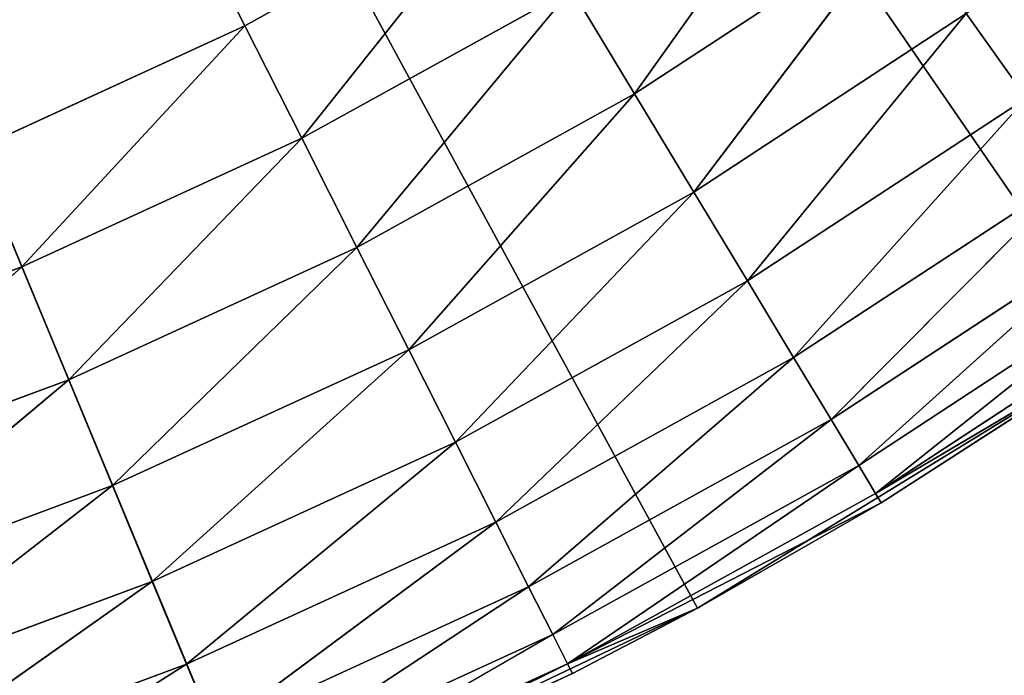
# Model space of a CAD drawing. Extents: x 0.1 to 25.1, y 0 to 8.
# Tile 104 of 256: x 2.3473 to 2.4829, y 1.5953 to 1.6856. Entities that reach past the tile are written whole.
import ezdxf

# ---------------------------------------------------------------- set-up
doc = ezdxf.new("R2010")
doc.units = 0
doc.header["$LTSCALE"] = 2.54
doc.layers.get('0').update_dxf_attribs({"color": 13, "linetype": 'CONTINUOUS'})

# ---------------------------------------------------------------- blocks, each defined once
blk = doc.blocks.new('P__KA__AZIENKOWA_DOCIA_25C')
at = {"color": 0}
for p, q in [((2.37832, 1.68477, 28.85), (2.13026, 2.17566, 28.85)), ((2.37832, 1.68477, 28.85), (2.13026, 2.17566, 28.85)), ((2.49864, 1.64012, 29.35), (2.13026, 2.17566, 29.35)), ((2.13026, 2.17566, 29.35), (2.44064, 1.60455, 29.35)), ((2.49864, 1.64012, 29.35), (2.13026, 2.17566, 29.35)), ((2.37925, 1.57523, 29.35), (2.13026, 2.17566, 29.35)), ((2.37925, 1.57523, 29.35), (2.13026, 2.17566, 29.35)), ((2.13026, 2.17566, 29.35), (2.44064, 1.60455, 29.35)), ((2.43197, 1.67539, 28.85603), (2.45877, 1.71306, 28.85152)), ((2.43197, 1.67539, 28.85603), (2.45877, 1.71306, 28.85152)), ((2.41431, 1.70468, 28.85), (2.37832, 1.68477, 28.85)), ((2.41431, 1.70468, 28.85), (2.37832, 1.68477, 28.85)), ((2.41431, 1.70468, 28.85), (2.38615, 1.66927, 28.85152)), ((2.41431, 1.70468, 28.85), (2.38615, 1.66927, 28.85152)), ((2.43197, 1.67539, 28.85603), (2.46851, 1.69934, 28.85603)), ((2.43197, 1.67539, 28.85603), (2.46851, 1.69934, 28.85603)), ((2.44013, 1.66186, 28.8634), (2.46851, 1.69934, 28.85603)), ((2.44013, 1.66186, 28.8634), (2.46851, 1.69934, 28.85603)), ((2.42328, 1.68981, 28.85152), (2.38615, 1.66927, 28.85152)), ((2.42328, 1.68981, 28.85152), (2.38615, 1.66927, 28.85152)), ((2.42328, 1.68981, 28.85152), (2.39374, 1.65424, 28.85603)), ((2.42328, 1.68981, 28.85152), (2.39374, 1.65424, 28.85603)), ((2.42328, 1.68981, 28.85152), (2.43197, 1.67539, 28.85603)), ((2.42328, 1.68981, 28.85152), (2.43197, 1.67539, 28.85603)), ((2.44013, 1.66186, 28.8634), (2.47766, 1.68646, 28.8634)), ((2.44013, 1.66186, 28.8634), (2.47766, 1.68646, 28.8634)), ((2.44751, 1.64964, 28.87339), (2.47766, 1.68646, 28.8634)), ((2.44751, 1.64964, 28.87339), (2.47766, 1.68646, 28.8634)), ((2.47766, 1.68646, 28.8634), (2.48593, 1.67481, 28.87339)), ((2.47766, 1.68646, 28.8634), (2.48593, 1.67481, 28.87339)), ((2.37832, 1.68477, 28.85), (2.34094, 1.66761, 28.85)), ((2.37832, 1.68477, 28.85), (2.34094, 1.66761, 28.85)), ((2.37832, 1.68477, 28.85), (2.34759, 1.65156, 28.85152)), ((2.37832, 1.68477, 28.85), (2.34759, 1.65156, 28.85152)), ((2.38615, 1.66927, 28.85152), (2.37832, 1.68477, 28.85)), ((2.38615, 1.66927, 28.85152), (2.37832, 1.68477, 28.85)), ((2.43197, 1.67539, 28.85603), (2.39374, 1.65424, 28.85603)), ((2.43197, 1.67539, 28.85603), (2.39374, 1.65424, 28.85603)), ((2.43197, 1.67539, 28.85603), (2.40087, 1.64014, 28.8634)), ((2.43197, 1.67539, 28.85603), (2.40087, 1.64014, 28.8634)), ((2.43197, 1.67539, 28.85603), (2.44013, 1.66186, 28.8634)), ((2.43197, 1.67539, 28.85603), (2.44013, 1.66186, 28.8634)), ((2.44751, 1.64964, 28.87339), (2.48593, 1.67481, 28.87339)), ((2.44751, 1.64964, 28.87339), (2.48593, 1.67481, 28.87339)), ((2.45387, 1.63908, 28.88572), (2.48593, 1.67481, 28.87339)), ((2.45387, 1.63908, 28.88572), (2.48593, 1.67481, 28.87339)), ((2.38615, 1.66927, 28.85152), (2.34759, 1.65156, 28.85152)), ((2.38615, 1.66927, 28.85152), (2.34759, 1.65156, 28.85152)), ((2.38615, 1.66927, 28.85152), (2.35404, 1.63601, 28.85603)), ((2.38615, 1.66927, 28.85152), (2.35404, 1.63601, 28.85603)), ((2.39374, 1.65424, 28.85603), (2.38615, 1.66927, 28.85152)), ((2.39374, 1.65424, 28.85603), (2.38615, 1.66927, 28.85152)), ((2.34094, 1.66761, 28.85), (2.34759, 1.65156, 28.85152)), ((2.34094, 1.66761, 28.85), (2.34759, 1.65156, 28.85152)), ((2.45387, 1.63908, 28.88572), (2.49306, 1.66476, 28.88572)), ((2.45387, 1.63908, 28.88572), (2.49306, 1.66476, 28.88572)), ((2.45903, 1.63052, 28.9), (2.49306, 1.66476, 28.88572)), ((2.45903, 1.63052, 28.9), (2.49306, 1.66476, 28.88572)), ((2.44013, 1.66186, 28.8634), (2.40087, 1.64014, 28.8634)), ((2.44013, 1.66186, 28.8634), (2.40087, 1.64014, 28.8634)), ((2.44013, 1.66186, 28.8634), (2.40731, 1.6274, 28.87339)), ((2.44013, 1.66186, 28.8634), (2.40731, 1.6274, 28.87339)), ((2.44013, 1.66186, 28.8634), (2.44751, 1.64964, 28.87339)), ((2.44013, 1.66186, 28.8634), (2.44751, 1.64964, 28.87339)), ((2.45903, 1.63052, 28.9), (2.49885, 1.65661, 28.9)), ((2.45903, 1.63052, 28.9), (2.49885, 1.65661, 28.9)), ((2.46284, 1.62421, 28.9158), (2.49885, 1.65661, 28.9)), ((2.46284, 1.62421, 28.9158), (2.49885, 1.65661, 28.9)), ((2.39374, 1.65424, 28.85603), (2.35404, 1.63601, 28.85603)), ((2.39374, 1.65424, 28.85603), (2.35404, 1.63601, 28.85603)), ((2.39374, 1.65424, 28.85603), (2.36009, 1.62142, 28.8634)), ((2.39374, 1.65424, 28.85603), (2.36009, 1.62142, 28.8634)), ((2.40087, 1.64014, 28.8634), (2.39374, 1.65424, 28.85603)), ((2.40087, 1.64014, 28.8634), (2.39374, 1.65424, 28.85603)), ((2.34759, 1.65156, 28.85152), (2.30782, 1.63679, 28.85152)), ((2.34759, 1.65156, 28.85152), (2.30782, 1.63679, 28.85152)), ((2.34759, 1.65156, 28.85152), (2.31309, 1.6208, 28.85603)), ((2.34759, 1.65156, 28.85152), (2.31309, 1.6208, 28.85603)), ((2.34759, 1.65156, 28.85152), (2.35404, 1.63601, 28.85603)), ((2.34759, 1.65156, 28.85152), (2.35404, 1.63601, 28.85603)), ((2.46284, 1.62421, 28.9158), (2.50312, 1.65061, 28.9158)), ((2.46284, 1.62421, 28.9158), (2.50312, 1.65061, 28.9158)), ((2.46517, 1.62035, 28.93264), (2.50312, 1.65061, 28.9158)), ((2.46517, 1.62035, 28.93264), (2.50312, 1.65061, 28.9158)), ((2.44751, 1.64964, 28.87339), (2.40731, 1.6274, 28.87339)), ((2.44751, 1.64964, 28.87339), (2.40731, 1.6274, 28.87339)), ((2.44751, 1.64964, 28.87339), (2.41287, 1.6164, 28.88572)), ((2.44751, 1.64964, 28.87339), (2.41287, 1.6164, 28.88572)), ((2.44751, 1.64964, 28.87339), (2.45387, 1.63908, 28.88572)), ((2.44751, 1.64964, 28.87339), (2.45387, 1.63908, 28.88572)), ((2.46517, 1.62035, 28.93264), (2.50573, 1.64693, 28.93264)), ((2.46517, 1.62035, 28.93264), (2.50573, 1.64693, 28.93264)), ((2.40087, 1.64014, 28.8634), (2.36009, 1.62142, 28.8634)), ((2.40087, 1.64014, 28.8634), (2.36009, 1.62142, 28.8634)), ((2.40087, 1.64014, 28.8634), (2.36556, 1.60823, 28.87339)), ((2.40087, 1.64014, 28.8634), (2.36556, 1.60823, 28.87339)), ((2.40731, 1.6274, 28.87339), (2.40087, 1.64014, 28.8634)), ((2.40731, 1.6274, 28.87339), (2.40087, 1.64014, 28.8634)), ((2.49864, 1.64012, 29.35), (2.44064, 1.60455, 29.35)), ((2.49864, 1.64012, 29.35), (2.44064, 1.60455, 29.35)), ((2.46517, 1.62035, 28.93264), (2.49864, 1.64012, 28.95)), ((2.46517, 1.62035, 28.93264), (2.49864, 1.64012, 28.95)), ((2.49864, 1.64012, 29.35), (2.46595, 1.61905, 28.95)), ((2.46595, 1.61905, 28.95), (2.49864, 1.64012, 28.95)), ((2.49864, 1.64012, 29.35), (2.46595, 1.61905, 28.95)), ((2.46595, 1.61905, 28.95), (2.49864, 1.64012, 28.95)), ((2.45387, 1.63908, 28.88572), (2.41287, 1.6164, 28.88572)), ((2.45387, 1.63908, 28.88572), (2.41287, 1.6164, 28.88572)), ((2.45387, 1.63908, 28.88572), (2.41738, 1.60748, 28.9)), ((2.45387, 1.63908, 28.88572), (2.41738, 1.60748, 28.9)), ((2.45387, 1.63908, 28.88572), (2.45903, 1.63052, 28.9)), ((2.45387, 1.63908, 28.88572), (2.45903, 1.63052, 28.9)), ((2.35404, 1.63601, 28.85603), (2.31309, 1.6208, 28.85603)), ((2.35404, 1.63601, 28.85603), (2.31309, 1.6208, 28.85603)), ((2.35404, 1.63601, 28.85603), (2.31803, 1.60579, 28.8634)), ((2.35404, 1.63601, 28.85603), (2.31803, 1.60579, 28.8634)), ((2.35404, 1.63601, 28.85603), (2.36009, 1.62142, 28.8634)), ((2.35404, 1.63601, 28.85603), (2.36009, 1.62142, 28.8634)), ((2.45903, 1.63052, 28.9), (2.41738, 1.60748, 28.9)), ((2.45903, 1.63052, 28.9), (2.41738, 1.60748, 28.9)), ((2.45903, 1.63052, 28.9), (2.4207, 1.6009, 28.9158)), ((2.45903, 1.63052, 28.9), (2.4207, 1.6009, 28.9158)), ((2.45903, 1.63052, 28.9), (2.46284, 1.62421, 28.9158)), ((2.45903, 1.63052, 28.9), (2.46284, 1.62421, 28.9158)), ((2.40731, 1.6274, 28.87339), (2.36556, 1.60823, 28.87339)), ((2.40731, 1.6274, 28.87339), (2.36556, 1.60823, 28.87339)), ((2.40731, 1.6274, 28.87339), (2.37028, 1.59684, 28.88572)), ((2.40731, 1.6274, 28.87339), (2.37028, 1.59684, 28.88572)), ((2.41287, 1.6164, 28.88572), (2.40731, 1.6274, 28.87339)), ((2.41287, 1.6164, 28.88572), (2.40731, 1.6274, 28.87339)), ((2.46284, 1.62421, 28.9158), (2.4207, 1.6009, 28.9158)), ((2.46284, 1.62421, 28.9158), (2.4207, 1.6009, 28.9158)), ((2.46284, 1.62421, 28.9158), (2.42273, 1.59687, 28.93264)), ((2.46284, 1.62421, 28.9158), (2.42273, 1.59687, 28.93264)), ((2.46284, 1.62421, 28.9158), (2.46517, 1.62035, 28.93264)), ((2.46284, 1.62421, 28.9158), (2.46517, 1.62035, 28.93264)), ((2.36009, 1.62142, 28.8634), (2.31803, 1.60579, 28.8634)), ((2.36009, 1.62142, 28.8634), (2.31803, 1.60579, 28.8634)), ((2.36009, 1.62142, 28.8634), (2.3225, 1.59223, 28.87339)), ((2.36009, 1.62142, 28.8634), (2.3225, 1.59223, 28.87339)), ((2.36009, 1.62142, 28.8634), (2.36556, 1.60823, 28.87339)), ((2.36009, 1.62142, 28.8634), (2.36556, 1.60823, 28.87339)), ((2.46517, 1.62035, 28.93264), (2.42273, 1.59687, 28.93264)), ((2.46517, 1.62035, 28.93264), (2.42273, 1.59687, 28.93264)), ((2.46595, 1.61905, 28.95), (2.42273, 1.59687, 28.93264)), ((2.46595, 1.61905, 28.95), (2.42273, 1.59687, 28.93264)), ((2.44064, 1.60455, 29.35), (2.46595, 1.61905, 28.95)), ((2.44064, 1.60455, 29.35), (2.46595, 1.61905, 28.95)), ((2.44064, 1.60455, 28.95), (2.46595, 1.61905, 28.95)), ((2.44064, 1.60455, 28.95), (2.46595, 1.61905, 28.95)), ((2.46595, 1.61905, 28.95), (2.46517, 1.62035, 28.93264)), ((2.46595, 1.61905, 28.95), (2.46517, 1.62035, 28.93264)), ((2.41287, 1.6164, 28.88572), (2.37028, 1.59684, 28.88572)), ((2.41287, 1.6164, 28.88572), (2.37028, 1.59684, 28.88572)), ((2.41287, 1.6164, 28.88572), (2.37411, 1.58761, 28.9)), ((2.41287, 1.6164, 28.88572), (2.37411, 1.58761, 28.9)), ((2.41738, 1.60748, 28.9), (2.41287, 1.6164, 28.88572)), ((2.41738, 1.60748, 28.9), (2.41287, 1.6164, 28.88572)), ((2.36556, 1.60823, 28.87339), (2.3225, 1.59223, 28.87339)), ((2.36556, 1.60823, 28.87339), (2.3225, 1.59223, 28.87339)), ((2.36556, 1.60823, 28.87339), (2.32636, 1.58053, 28.88572)), ((2.36556, 1.60823, 28.87339), (2.32636, 1.58053, 28.88572)), ((2.36556, 1.60823, 28.87339), (2.37028, 1.59684, 28.88572)), ((2.36556, 1.60823, 28.87339), (2.37028, 1.59684, 28.88572)), ((2.41738, 1.60748, 28.9), (2.37411, 1.58761, 28.9)), ((2.41738, 1.60748, 28.9), (2.37411, 1.58761, 28.9)), ((2.41738, 1.60748, 28.9), (2.37694, 1.5808, 28.9158)), ((2.41738, 1.60748, 28.9), (2.37694, 1.5808, 28.9158)), ((2.4207, 1.6009, 28.9158), (2.41738, 1.60748, 28.9)), ((2.4207, 1.6009, 28.9158), (2.41738, 1.60748, 28.9)), ((2.44064, 1.60455, 29.35), (2.37925, 1.57523, 29.35)), ((2.44064, 1.60455, 29.35), (2.37925, 1.57523, 29.35)), ((2.44064, 1.60455, 28.95), (2.42273, 1.59687, 28.93264)), ((2.44064, 1.60455, 28.95), (2.42273, 1.59687, 28.93264)), ((2.44064, 1.60455, 29.35), (2.42342, 1.59552, 28.95)), ((2.42342, 1.59552, 28.95), (2.44064, 1.60455, 28.95)), ((2.44064, 1.60455, 29.35), (2.42342, 1.59552, 28.95)), ((2.42342, 1.59552, 28.95), (2.44064, 1.60455, 28.95)), ((2.44064, 1.60455, 29.35), (2.44064, 1.60455, 28.95)), ((2.44064, 1.60455, 29.35), (2.44064, 1.60455, 28.95)), ((2.4207, 1.6009, 28.9158), (2.37694, 1.5808, 28.9158)), ((2.4207, 1.6009, 28.9158), (2.37694, 1.5808, 28.9158)), ((2.4207, 1.6009, 28.9158), (2.37866, 1.57664, 28.93264)), ((2.4207, 1.6009, 28.9158), (2.37866, 1.57664, 28.93264)), ((2.42273, 1.59687, 28.93264), (2.4207, 1.6009, 28.9158)), ((2.42273, 1.59687, 28.93264), (2.4207, 1.6009, 28.9158)), ((2.37028, 1.59684, 28.88572), (2.32636, 1.58053, 28.88572)), ((2.37028, 1.59684, 28.88572), (2.32636, 1.58053, 28.88572)), ((2.37028, 1.59684, 28.88572), (2.32949, 1.57103, 28.9)), ((2.37028, 1.59684, 28.88572), (2.32949, 1.57103, 28.9)), ((2.37028, 1.59684, 28.88572), (2.37411, 1.58761, 28.9)), ((2.37028, 1.59684, 28.88572), (2.37411, 1.58761, 28.9)), ((2.42273, 1.59687, 28.93264), (2.37866, 1.57664, 28.93264)), ((2.42273, 1.59687, 28.93264), (2.37866, 1.57664, 28.93264)), ((2.42273, 1.59687, 28.93264), (2.37925, 1.57523, 28.95)), ((2.42273, 1.59687, 28.93264), (2.37925, 1.57523, 28.95)), ((2.42273, 1.59687, 28.93264), (2.42342, 1.59552, 28.95)), ((2.42273, 1.59687, 28.93264), (2.42342, 1.59552, 28.95)), ((2.37925, 1.57523, 29.35), (2.42342, 1.59552, 28.95)), ((2.37925, 1.57523, 29.35), (2.42342, 1.59552, 28.95)), ((2.37925, 1.57523, 28.95), (2.42342, 1.59552, 28.95)), ((2.37925, 1.57523, 28.95), (2.42342, 1.59552, 28.95))]:
    blk.add_line(p, q, dxfattribs=at)
mesh = blk.add_polyface(dxfattribs=at)
corners = [(25.13026, 0.32566, 20.5), (0.13026, 0.32566, 20.5), (0.63026, 8.02566, 20.5)]
mesh.append_faces([[corners[k] for k in face] for face in [(0, 1, 2)]], dxfattribs={"color": 0})
mesh = blk.add_polyface(dxfattribs=at)
corners = [(24.63026, 8.02566, 20.65), (0.63026, 8.02566, 20.65), (0.13026, 0.32566, 20.65)]
mesh.append_faces([[corners[k] for k in face] for face in [(0, 1, 2)]], dxfattribs={"color": 0})
mesh = blk.add_polyface(dxfattribs=at)
corners = [(25.13026, 0.32566, 20.65), (24.63026, 8.02566, 20.65), (0.13026, 0.32566, 20.65)]
mesh.append_faces([[corners[k] for k in face] for face in [(0, 1, 2)]], dxfattribs={"color": 0})
mesh = blk.add_polyface(dxfattribs=at)
corners = [(25.13026, 0.32566, 20.5), (0.63026, 8.02566, 20.5), (24.63026, 8.02566, 20.5)]
mesh.append_faces([[corners[k] for k in face] for face in [(0, 1, 2)]], dxfattribs={"color": 0})
mesh = blk.add_polyface(dxfattribs=at)
corners = [(2.41431, 1.70468, 28.85), (2.37832, 1.68477, 28.85), (2.13026, 2.17566, 28.85)]
mesh.append_faces([[corners[k] for k in face] for face in [(0, 1, 2)]], dxfattribs={"color": 0})
mesh = blk.add_polyface(dxfattribs=at)
corners = [(2.37832, 1.68477, 28.85), (2.34094, 1.66761, 28.85), (2.13026, 2.17566, 28.85)]
mesh.append_faces([[corners[k] for k in face] for face in [(0, 1, 2)]], dxfattribs={"color": 0})
mesh = blk.add_polyface(dxfattribs=at)
corners = [(2.49864, 1.64012, 29.35), (2.13026, 2.17566, 29.35), (2.44064, 1.60455, 29.35)]
mesh.append_faces([[corners[k] for k in face] for face in [(0, 1, 2)]], dxfattribs={"color": 0})
mesh = blk.add_polyface(dxfattribs=at)
corners = [(2.5526, 1.68156, 29.35), (2.13026, 2.17566, 29.35), (2.49864, 1.64012, 29.35)]
mesh.append_faces([[corners[k] for k in face] for face in [(0, 1, 2)]], dxfattribs={"color": 0})
mesh = blk.add_polyface(dxfattribs=at)
corners = [(2.60194, 1.72841, 29.35), (2.13026, 2.17566, 29.35), (2.5526, 1.68156, 29.35)]
mesh.append_faces([[corners[k] for k in face] for face in [(0, 1, 2)]], dxfattribs={"color": 0})
mesh = blk.add_polyface(dxfattribs=at)
corners = [(2.37925, 1.57523, 29.35), (2.13026, 2.17566, 29.35), (2.31512, 1.5525, 29.35)]
mesh.append_faces([[corners[k] for k in face] for face in [(0, 1, 2)]], dxfattribs={"color": 0})
mesh = blk.add_polyface(dxfattribs=at)
corners = [(2.44064, 1.60455, 29.35), (2.13026, 2.17566, 29.35), (2.37925, 1.57523, 29.35)]
mesh.append_faces([[corners[k] for k in face] for face in [(0, 1, 2)]], dxfattribs={"color": 0})
mesh = blk.add_polyface(dxfattribs=at)
corners = [(25.13026, 0.32566, 29.5), (2.47495, 2.11488, 29.5), (2.45916, 2.05595, 29.5)]
mesh.append_faces([[corners[k] for k in face] for face in [(0, 1, 2)]], dxfattribs={"color": 0})
mesh = blk.add_polyface(dxfattribs=at)
corners = [(25.13026, 0.32566, 29.5), (23.13026, 1.82566, 29.5), (2.47495, 2.11488, 29.5)]
mesh.append_faces([[corners[k] for k in face] for face in [(0, 1, 2)]], dxfattribs={"color": 0})
mesh = blk.add_polyface(dxfattribs=at)
corners = [(25.13026, 0.32566, 29.5), (2.45916, 2.05595, 29.5), (2.43337, 2.00066, 29.5)]
mesh.append_faces([[corners[k] for k in face] for face in [(0, 1, 2)]], dxfattribs={"color": 0})
mesh = blk.add_polyface(dxfattribs=at)
corners = [(25.13026, 0.32566, 29.35), (2.43337, 2.00066, 29.35), (2.45916, 2.05595, 29.35)]
mesh.append_faces([[corners[k] for k in face] for face in [(0, 1, 2)]], dxfattribs={"color": 0})
mesh = blk.add_polyface(dxfattribs=at)
corners = [(25.13026, 0.32566, 29.35), (2.45916, 2.05595, 29.35), (23.01056, 1.84676, 29.35)]
mesh.append_faces([[corners[k] for k in face] for face in [(0, 1, 2)]], dxfattribs={"color": 0})
mesh = blk.add_polyface(dxfattribs=at)
corners = [(25.13026, 0.32566, 29.5), (2.43337, 2.00066, 29.5), (2.39838, 1.95068, 29.5)]
mesh.append_faces([[corners[k] for k in face] for face in [(0, 1, 2)]], dxfattribs={"color": 0})
mesh = blk.add_polyface(dxfattribs=at)
corners = [(25.13026, 0.32566, 29.35), (2.39838, 1.95068, 29.35), (2.43337, 2.00066, 29.35)]
mesh.append_faces([[corners[k] for k in face] for face in [(0, 1, 2)]], dxfattribs={"color": 0})
mesh = blk.add_polyface(dxfattribs=at)
corners = [(25.13026, 0.32566, 29.5), (2.39838, 1.95068, 29.5), (2.35524, 1.90754, 29.5)]
mesh.append_faces([[corners[k] for k in face] for face in [(0, 1, 2)]], dxfattribs={"color": 0})
mesh = blk.add_polyface(dxfattribs=at)
corners = [(25.13026, 0.32566, 29.35), (2.35524, 1.90754, 29.35), (2.39838, 1.95068, 29.35)]
mesh.append_faces([[corners[k] for k in face] for face in [(0, 1, 2)]], dxfattribs={"color": 0})
mesh = blk.add_polyface(dxfattribs=at)
corners = [(25.13026, 0.32566, 29.5), (2.35524, 1.90754, 29.5), (2.30526, 1.87255, 29.5)]
mesh.append_faces([[corners[k] for k in face] for face in [(0, 1, 2)]], dxfattribs={"color": 0})
mesh = blk.add_polyface(dxfattribs=at)
corners = [(25.13026, 0.32566, 29.35), (2.30526, 1.87255, 29.35), (2.35524, 1.90754, 29.35)]
mesh.append_faces([[corners[k] for k in face] for face in [(0, 1, 2)]], dxfattribs={"color": 0})
mesh = blk.add_polyface(dxfattribs=at)
corners = [(25.13026, 0.32566, 29.5), (2.30526, 1.87255, 29.5), (0.13026, 0.32566, 29.5)]
mesh.append_faces([[corners[k] for k in face] for face in [(0, 1, 2)]], dxfattribs={"color": 0})
mesh = blk.add_polyface(dxfattribs=at)
corners = [(25.13026, 0.32566, 29.35), (2.24997, 1.84676, 29.35), (2.30526, 1.87255, 29.35)]
mesh.append_faces([[corners[k] for k in face] for face in [(0, 1, 2)]], dxfattribs={"color": 0})
mesh = blk.add_polyface(dxfattribs=at)
corners = [(25.13026, 0.32566, 29.35), (2.19104, 1.83097, 29.35), (2.24997, 1.84676, 29.35)]
mesh.append_faces([[corners[k] for k in face] for face in [(0, 1, 2)]], dxfattribs={"color": 0})
mesh = blk.add_polyface(dxfattribs=at)
corners = [(25.13026, 0.32566, 29.35), (0.13026, 0.32566, 29.35), (2.19104, 1.83097, 29.35)]
mesh.append_faces([[corners[k] for k in face] for face in [(0, 1, 2)]], dxfattribs={"color": 0})
mesh = blk.add_polyface(dxfattribs=at)
corners = [(2.45877, 1.71306, 28.85152), (2.43197, 1.67539, 28.85603), (2.42328, 1.68981, 28.85152)]
mesh.append_faces([[corners[k] for k in face] for face in [(0, 1, 2)]], dxfattribs={"color": 0})
mesh = blk.add_polyface(dxfattribs=at)
corners = [(2.46851, 1.69934, 28.85603), (2.43197, 1.67539, 28.85603), (2.45877, 1.71306, 28.85152)]
mesh.append_faces([[corners[k] for k in face] for face in [(0, 1, 2)]], dxfattribs={"color": 0})
mesh = blk.add_polyface(dxfattribs=at)
corners = [(2.51325, 1.71379, 28.8634), (2.48593, 1.67481, 28.87339), (2.47766, 1.68646, 28.8634)]
mesh.append_faces([[corners[k] for k in face] for face in [(0, 1, 2)]], dxfattribs={"color": 0})
mesh = blk.add_polyface(dxfattribs=at)
corners = [(2.41431, 1.70468, 28.85), (2.38615, 1.66927, 28.85152), (2.37832, 1.68477, 28.85)]
mesh.append_faces([[corners[k] for k in face] for face in [(0, 1, 2)]], dxfattribs={"color": 0})
mesh = blk.add_polyface(dxfattribs=at)
corners = [(2.42328, 1.68981, 28.85152), (2.38615, 1.66927, 28.85152), (2.41431, 1.70468, 28.85)]
mesh.append_faces([[corners[k] for k in face] for face in [(0, 1, 2)]], dxfattribs={"color": 0})
mesh = blk.add_polyface(dxfattribs=at)
corners = [(2.46851, 1.69934, 28.85603), (2.44013, 1.66186, 28.8634), (2.43197, 1.67539, 28.85603)]
mesh.append_faces([[corners[k] for k in face] for face in [(0, 1, 2)]], dxfattribs={"color": 0})
mesh = blk.add_polyface(dxfattribs=at)
corners = [(2.47766, 1.68646, 28.8634), (2.44013, 1.66186, 28.8634), (2.46851, 1.69934, 28.85603)]
mesh.append_faces([[corners[k] for k in face] for face in [(0, 1, 2)]], dxfattribs={"color": 0})
mesh = blk.add_polyface(dxfattribs=at)
corners = [(2.42328, 1.68981, 28.85152), (2.39374, 1.65424, 28.85603), (2.38615, 1.66927, 28.85152)]
mesh.append_faces([[corners[k] for k in face] for face in [(0, 1, 2)]], dxfattribs={"color": 0})
mesh = blk.add_polyface(dxfattribs=at)
corners = [(2.43197, 1.67539, 28.85603), (2.39374, 1.65424, 28.85603), (2.42328, 1.68981, 28.85152)]
mesh.append_faces([[corners[k] for k in face] for face in [(0, 1, 2)]], dxfattribs={"color": 0})
mesh = blk.add_polyface(dxfattribs=at)
corners = [(2.47766, 1.68646, 28.8634), (2.44751, 1.64964, 28.87339), (2.44013, 1.66186, 28.8634)]
mesh.append_faces([[corners[k] for k in face] for face in [(0, 1, 2)]], dxfattribs={"color": 0})
mesh = blk.add_polyface(dxfattribs=at)
corners = [(2.48593, 1.67481, 28.87339), (2.44751, 1.64964, 28.87339), (2.47766, 1.68646, 28.8634)]
mesh.append_faces([[corners[k] for k in face] for face in [(0, 1, 2)]], dxfattribs={"color": 0})
mesh = blk.add_polyface(dxfattribs=at)
corners = [(2.37832, 1.68477, 28.85), (2.34759, 1.65156, 28.85152), (2.34094, 1.66761, 28.85)]
mesh.append_faces([[corners[k] for k in face] for face in [(0, 1, 2)]], dxfattribs={"color": 0})
mesh = blk.add_polyface(dxfattribs=at)
corners = [(2.38615, 1.66927, 28.85152), (2.34759, 1.65156, 28.85152), (2.37832, 1.68477, 28.85)]
mesh.append_faces([[corners[k] for k in face] for face in [(0, 1, 2)]], dxfattribs={"color": 0})
mesh = blk.add_polyface(dxfattribs=at)
corners = [(2.43197, 1.67539, 28.85603), (2.40087, 1.64014, 28.8634), (2.39374, 1.65424, 28.85603)]
mesh.append_faces([[corners[k] for k in face] for face in [(0, 1, 2)]], dxfattribs={"color": 0})
mesh = blk.add_polyface(dxfattribs=at)
corners = [(2.44013, 1.66186, 28.8634), (2.40087, 1.64014, 28.8634), (2.43197, 1.67539, 28.85603)]
mesh.append_faces([[corners[k] for k in face] for face in [(0, 1, 2)]], dxfattribs={"color": 0})
mesh = blk.add_polyface(dxfattribs=at)
corners = [(2.48593, 1.67481, 28.87339), (2.45387, 1.63908, 28.88572), (2.44751, 1.64964, 28.87339)]
mesh.append_faces([[corners[k] for k in face] for face in [(0, 1, 2)]], dxfattribs={"color": 0})
mesh = blk.add_polyface(dxfattribs=at)
corners = [(2.49306, 1.66476, 28.88572), (2.45387, 1.63908, 28.88572), (2.48593, 1.67481, 28.87339)]
mesh.append_faces([[corners[k] for k in face] for face in [(0, 1, 2)]], dxfattribs={"color": 0})
mesh = blk.add_polyface(dxfattribs=at)
corners = [(2.38615, 1.66927, 28.85152), (2.35404, 1.63601, 28.85603), (2.34759, 1.65156, 28.85152)]
mesh.append_faces([[corners[k] for k in face] for face in [(0, 1, 2)]], dxfattribs={"color": 0})
mesh = blk.add_polyface(dxfattribs=at)
corners = [(2.39374, 1.65424, 28.85603), (2.35404, 1.63601, 28.85603), (2.38615, 1.66927, 28.85152)]
mesh.append_faces([[corners[k] for k in face] for face in [(0, 1, 2)]], dxfattribs={"color": 0})
mesh = blk.add_polyface(dxfattribs=at)
corners = [(2.34759, 1.65156, 28.85152), (2.30782, 1.63679, 28.85152), (2.34094, 1.66761, 28.85)]
mesh.append_faces([[corners[k] for k in face] for face in [(0, 1, 2)]], dxfattribs={"color": 0})
mesh = blk.add_polyface(dxfattribs=at)
corners = [(2.45903, 1.63052, 28.9), (2.45387, 1.63908, 28.88572), (2.49306, 1.66476, 28.88572)]
mesh.append_faces([[corners[k] for k in face] for face in [(0, 1, 2)]], dxfattribs={"color": 0})
mesh = blk.add_polyface(dxfattribs=at)
corners = [(2.45903, 1.63052, 28.9), (2.49306, 1.66476, 28.88572), (2.49885, 1.65661, 28.9)]
mesh.append_faces([[corners[k] for k in face] for face in [(0, 1, 2)]], dxfattribs={"color": 0})
mesh = blk.add_polyface(dxfattribs=at)
corners = [(2.44013, 1.66186, 28.8634), (2.40731, 1.6274, 28.87339), (2.40087, 1.64014, 28.8634)]
mesh.append_faces([[corners[k] for k in face] for face in [(0, 1, 2)]], dxfattribs={"color": 0})
mesh = blk.add_polyface(dxfattribs=at)
corners = [(2.44751, 1.64964, 28.87339), (2.40731, 1.6274, 28.87339), (2.44013, 1.66186, 28.8634)]
mesh.append_faces([[corners[k] for k in face] for face in [(0, 1, 2)]], dxfattribs={"color": 0})
mesh = blk.add_polyface(dxfattribs=at)
corners = [(2.46284, 1.62421, 28.9158), (2.45903, 1.63052, 28.9), (2.49885, 1.65661, 28.9)]
mesh.append_faces([[corners[k] for k in face] for face in [(0, 1, 2)]], dxfattribs={"color": 0})
mesh = blk.add_polyface(dxfattribs=at)
corners = [(2.46284, 1.62421, 28.9158), (2.49885, 1.65661, 28.9), (2.50312, 1.65061, 28.9158)]
mesh.append_faces([[corners[k] for k in face] for face in [(0, 1, 2)]], dxfattribs={"color": 0})
mesh = blk.add_polyface(dxfattribs=at)
corners = [(2.39374, 1.65424, 28.85603), (2.36009, 1.62142, 28.8634), (2.35404, 1.63601, 28.85603)]
mesh.append_faces([[corners[k] for k in face] for face in [(0, 1, 2)]], dxfattribs={"color": 0})
mesh = blk.add_polyface(dxfattribs=at)
corners = [(2.40087, 1.64014, 28.8634), (2.36009, 1.62142, 28.8634), (2.39374, 1.65424, 28.85603)]
mesh.append_faces([[corners[k] for k in face] for face in [(0, 1, 2)]], dxfattribs={"color": 0})
mesh = blk.add_polyface(dxfattribs=at)
corners = [(2.34759, 1.65156, 28.85152), (2.31309, 1.6208, 28.85603), (2.30782, 1.63679, 28.85152)]
mesh.append_faces([[corners[k] for k in face] for face in [(0, 1, 2)]], dxfattribs={"color": 0})
mesh = blk.add_polyface(dxfattribs=at)
corners = [(2.35404, 1.63601, 28.85603), (2.31309, 1.6208, 28.85603), (2.34759, 1.65156, 28.85152)]
mesh.append_faces([[corners[k] for k in face] for face in [(0, 1, 2)]], dxfattribs={"color": 0})
mesh = blk.add_polyface(dxfattribs=at)
corners = [(2.46517, 1.62035, 28.93264), (2.46284, 1.62421, 28.9158), (2.50312, 1.65061, 28.9158)]
mesh.append_faces([[corners[k] for k in face] for face in [(0, 1, 2)]], dxfattribs={"color": 0})
mesh = blk.add_polyface(dxfattribs=at)
corners = [(2.46517, 1.62035, 28.93264), (2.50312, 1.65061, 28.9158), (2.50573, 1.64693, 28.93264)]
mesh.append_faces([[corners[k] for k in face] for face in [(0, 1, 2)]], dxfattribs={"color": 0})
mesh = blk.add_polyface(dxfattribs=at)
corners = [(2.44751, 1.64964, 28.87339), (2.41287, 1.6164, 28.88572), (2.40731, 1.6274, 28.87339)]
mesh.append_faces([[corners[k] for k in face] for face in [(0, 1, 2)]], dxfattribs={"color": 0})
mesh = blk.add_polyface(dxfattribs=at)
corners = [(2.45387, 1.63908, 28.88572), (2.41287, 1.6164, 28.88572), (2.44751, 1.64964, 28.87339)]
mesh.append_faces([[corners[k] for k in face] for face in [(0, 1, 2)]], dxfattribs={"color": 0})
mesh = blk.add_polyface(dxfattribs=at)
corners = [(2.49864, 1.64012, 28.95), (2.46517, 1.62035, 28.93264), (2.50573, 1.64693, 28.93264)]
mesh.append_faces([[corners[k] for k in face] for face in [(0, 1, 2)]], dxfattribs={"color": 0})
mesh = blk.add_polyface(dxfattribs=at)
corners = [(2.40087, 1.64014, 28.8634), (2.36556, 1.60823, 28.87339), (2.36009, 1.62142, 28.8634)]
mesh.append_faces([[corners[k] for k in face] for face in [(0, 1, 2)]], dxfattribs={"color": 0})
mesh = blk.add_polyface(dxfattribs=at)
corners = [(2.40731, 1.6274, 28.87339), (2.36556, 1.60823, 28.87339), (2.40087, 1.64014, 28.8634)]
mesh.append_faces([[corners[k] for k in face] for face in [(0, 1, 2)]], dxfattribs={"color": 0})
mesh = blk.add_polyface(dxfattribs=at)
corners = [(2.44064, 1.60455, 29.35), (2.46595, 1.61905, 28.95), (2.49864, 1.64012, 29.35)]
mesh.append_faces([[corners[k] for k in face] for face in [(0, 1, 2)]], dxfattribs={"color": 0})
mesh = blk.add_polyface(dxfattribs=at)
corners = [(2.46595, 1.61905, 28.95), (2.46517, 1.62035, 28.93264), (2.49864, 1.64012, 28.95)]
mesh.append_faces([[corners[k] for k in face] for face in [(0, 1, 2)]], dxfattribs={"color": 0})
mesh = blk.add_polyface(dxfattribs=at)
corners = [(2.49864, 1.64012, 29.35), (2.46595, 1.61905, 28.95), (2.49864, 1.64012, 28.95)]
mesh.append_faces([[corners[k] for k in face] for face in [(0, 1, 2)]], dxfattribs={"color": 0})
mesh = blk.add_polyface(dxfattribs=at)
corners = [(2.41738, 1.60748, 28.9), (2.41287, 1.6164, 28.88572), (2.45387, 1.63908, 28.88572)]
mesh.append_faces([[corners[k] for k in face] for face in [(0, 1, 2)]], dxfattribs={"color": 0})
mesh = blk.add_polyface(dxfattribs=at)
corners = [(2.41738, 1.60748, 28.9), (2.45387, 1.63908, 28.88572), (2.45903, 1.63052, 28.9)]
mesh.append_faces([[corners[k] for k in face] for face in [(0, 1, 2)]], dxfattribs={"color": 0})
mesh = blk.add_polyface(dxfattribs=at)
corners = [(2.35404, 1.63601, 28.85603), (2.31803, 1.60579, 28.8634), (2.31309, 1.6208, 28.85603)]
mesh.append_faces([[corners[k] for k in face] for face in [(0, 1, 2)]], dxfattribs={"color": 0})
mesh = blk.add_polyface(dxfattribs=at)
corners = [(2.36009, 1.62142, 28.8634), (2.31803, 1.60579, 28.8634), (2.35404, 1.63601, 28.85603)]
mesh.append_faces([[corners[k] for k in face] for face in [(0, 1, 2)]], dxfattribs={"color": 0})
mesh = blk.add_polyface(dxfattribs=at)
corners = [(2.4207, 1.6009, 28.9158), (2.41738, 1.60748, 28.9), (2.45903, 1.63052, 28.9)]
mesh.append_faces([[corners[k] for k in face] for face in [(0, 1, 2)]], dxfattribs={"color": 0})
mesh = blk.add_polyface(dxfattribs=at)
corners = [(2.4207, 1.6009, 28.9158), (2.45903, 1.63052, 28.9), (2.46284, 1.62421, 28.9158)]
mesh.append_faces([[corners[k] for k in face] for face in [(0, 1, 2)]], dxfattribs={"color": 0})
mesh = blk.add_polyface(dxfattribs=at)
corners = [(2.40731, 1.6274, 28.87339), (2.37028, 1.59684, 28.88572), (2.36556, 1.60823, 28.87339)]
mesh.append_faces([[corners[k] for k in face] for face in [(0, 1, 2)]], dxfattribs={"color": 0})
mesh = blk.add_polyface(dxfattribs=at)
corners = [(2.41287, 1.6164, 28.88572), (2.37028, 1.59684, 28.88572), (2.40731, 1.6274, 28.87339)]
mesh.append_faces([[corners[k] for k in face] for face in [(0, 1, 2)]], dxfattribs={"color": 0})
mesh = blk.add_polyface(dxfattribs=at)
corners = [(2.42273, 1.59687, 28.93264), (2.4207, 1.6009, 28.9158), (2.46284, 1.62421, 28.9158)]
mesh.append_faces([[corners[k] for k in face] for face in [(0, 1, 2)]], dxfattribs={"color": 0})
mesh = blk.add_polyface(dxfattribs=at)
corners = [(2.42273, 1.59687, 28.93264), (2.46284, 1.62421, 28.9158), (2.46517, 1.62035, 28.93264)]
mesh.append_faces([[corners[k] for k in face] for face in [(0, 1, 2)]], dxfattribs={"color": 0})
mesh = blk.add_polyface(dxfattribs=at)
corners = [(2.36009, 1.62142, 28.8634), (2.3225, 1.59223, 28.87339), (2.31803, 1.60579, 28.8634)]
mesh.append_faces([[corners[k] for k in face] for face in [(0, 1, 2)]], dxfattribs={"color": 0})
mesh = blk.add_polyface(dxfattribs=at)
corners = [(2.36556, 1.60823, 28.87339), (2.3225, 1.59223, 28.87339), (2.36009, 1.62142, 28.8634)]
mesh.append_faces([[corners[k] for k in face] for face in [(0, 1, 2)]], dxfattribs={"color": 0})
mesh = blk.add_polyface(dxfattribs=at)
corners = [(2.46595, 1.61905, 28.95), (2.42273, 1.59687, 28.93264), (2.46517, 1.62035, 28.93264)]
mesh.append_faces([[corners[k] for k in face] for face in [(0, 1, 2)]], dxfattribs={"color": 0})
mesh = blk.add_polyface(dxfattribs=at)
corners = [(2.44064, 1.60455, 28.95), (2.42273, 1.59687, 28.93264), (2.46595, 1.61905, 28.95)]
mesh.append_faces([[corners[k] for k in face] for face in [(0, 1, 2)]], dxfattribs={"color": 0})
mesh = blk.add_polyface(dxfattribs=at)
corners = [(2.44064, 1.60455, 29.35), (2.44064, 1.60455, 28.95), (2.46595, 1.61905, 28.95)]
mesh.append_faces([[corners[k] for k in face] for face in [(0, 1, 2)]], dxfattribs={"color": 0})
mesh = blk.add_polyface(dxfattribs=at)
corners = [(2.37411, 1.58761, 28.9), (2.37028, 1.59684, 28.88572), (2.41287, 1.6164, 28.88572)]
mesh.append_faces([[corners[k] for k in face] for face in [(0, 1, 2)]], dxfattribs={"color": 0})
mesh = blk.add_polyface(dxfattribs=at)
corners = [(2.37411, 1.58761, 28.9), (2.41287, 1.6164, 28.88572), (2.41738, 1.60748, 28.9)]
mesh.append_faces([[corners[k] for k in face] for face in [(0, 1, 2)]], dxfattribs={"color": 0})
mesh = blk.add_polyface(dxfattribs=at)
corners = [(2.36556, 1.60823, 28.87339), (2.32636, 1.58053, 28.88572), (2.3225, 1.59223, 28.87339)]
mesh.append_faces([[corners[k] for k in face] for face in [(0, 1, 2)]], dxfattribs={"color": 0})
mesh = blk.add_polyface(dxfattribs=at)
corners = [(2.37028, 1.59684, 28.88572), (2.32636, 1.58053, 28.88572), (2.36556, 1.60823, 28.87339)]
mesh.append_faces([[corners[k] for k in face] for face in [(0, 1, 2)]], dxfattribs={"color": 0})
mesh = blk.add_polyface(dxfattribs=at)
corners = [(2.37694, 1.5808, 28.9158), (2.37411, 1.58761, 28.9), (2.41738, 1.60748, 28.9)]
mesh.append_faces([[corners[k] for k in face] for face in [(0, 1, 2)]], dxfattribs={"color": 0})
mesh = blk.add_polyface(dxfattribs=at)
corners = [(2.37694, 1.5808, 28.9158), (2.41738, 1.60748, 28.9), (2.4207, 1.6009, 28.9158)]
mesh.append_faces([[corners[k] for k in face] for face in [(0, 1, 2)]], dxfattribs={"color": 0})
mesh = blk.add_polyface(dxfattribs=at)
corners = [(2.37925, 1.57523, 29.35), (2.42342, 1.59552, 28.95), (2.44064, 1.60455, 29.35)]
mesh.append_faces([[corners[k] for k in face] for face in [(0, 1, 2)]], dxfattribs={"color": 0})
mesh = blk.add_polyface(dxfattribs=at)
corners = [(2.42342, 1.59552, 28.95), (2.42273, 1.59687, 28.93264), (2.44064, 1.60455, 28.95)]
mesh.append_faces([[corners[k] for k in face] for face in [(0, 1, 2)]], dxfattribs={"color": 0})
mesh = blk.add_polyface(dxfattribs=at)
corners = [(2.44064, 1.60455, 29.35), (2.42342, 1.59552, 28.95), (2.44064, 1.60455, 28.95)]
mesh.append_faces([[corners[k] for k in face] for face in [(0, 1, 2)]], dxfattribs={"color": 0})
mesh = blk.add_polyface(dxfattribs=at)
corners = [(2.37866, 1.57664, 28.93264), (2.37694, 1.5808, 28.9158), (2.4207, 1.6009, 28.9158)]
mesh.append_faces([[corners[k] for k in face] for face in [(0, 1, 2)]], dxfattribs={"color": 0})
mesh = blk.add_polyface(dxfattribs=at)
corners = [(2.37866, 1.57664, 28.93264), (2.4207, 1.6009, 28.9158), (2.42273, 1.59687, 28.93264)]
mesh.append_faces([[corners[k] for k in face] for face in [(0, 1, 2)]], dxfattribs={"color": 0})
mesh = blk.add_polyface(dxfattribs=at)
corners = [(2.32949, 1.57103, 28.9), (2.32636, 1.58053, 28.88572), (2.37028, 1.59684, 28.88572)]
mesh.append_faces([[corners[k] for k in face] for face in [(0, 1, 2)]], dxfattribs={"color": 0})
mesh = blk.add_polyface(dxfattribs=at)
corners = [(2.32949, 1.57103, 28.9), (2.37028, 1.59684, 28.88572), (2.37411, 1.58761, 28.9)]
mesh.append_faces([[corners[k] for k in face] for face in [(0, 1, 2)]], dxfattribs={"color": 0})
mesh = blk.add_polyface(dxfattribs=at)
corners = [(2.37925, 1.57523, 28.95), (2.37866, 1.57664, 28.93264), (2.42273, 1.59687, 28.93264)]
mesh.append_faces([[corners[k] for k in face] for face in [(0, 1, 2)]], dxfattribs={"color": 0})
mesh = blk.add_polyface(dxfattribs=at)
corners = [(2.37925, 1.57523, 28.95), (2.42273, 1.59687, 28.93264), (2.42342, 1.59552, 28.95)]
mesh.append_faces([[corners[k] for k in face] for face in [(0, 1, 2)]], dxfattribs={"color": 0})
mesh = blk.add_polyface(dxfattribs=at)
corners = [(2.37925, 1.57523, 29.35), (2.37925, 1.57523, 28.95), (2.42342, 1.59552, 28.95)]
mesh.append_faces([[corners[k] for k in face] for face in [(0, 1, 2)]], dxfattribs={"color": 0})

msp = doc.modelspace()

# ---------------------------------------------------------------- block references
at = {"color": 0}
msp.add_blockref('P__KA__AZIENKOWA_DOCIA_25C', (0, 0), dxfattribs=at)

doc.saveas('drawing.dxf')
